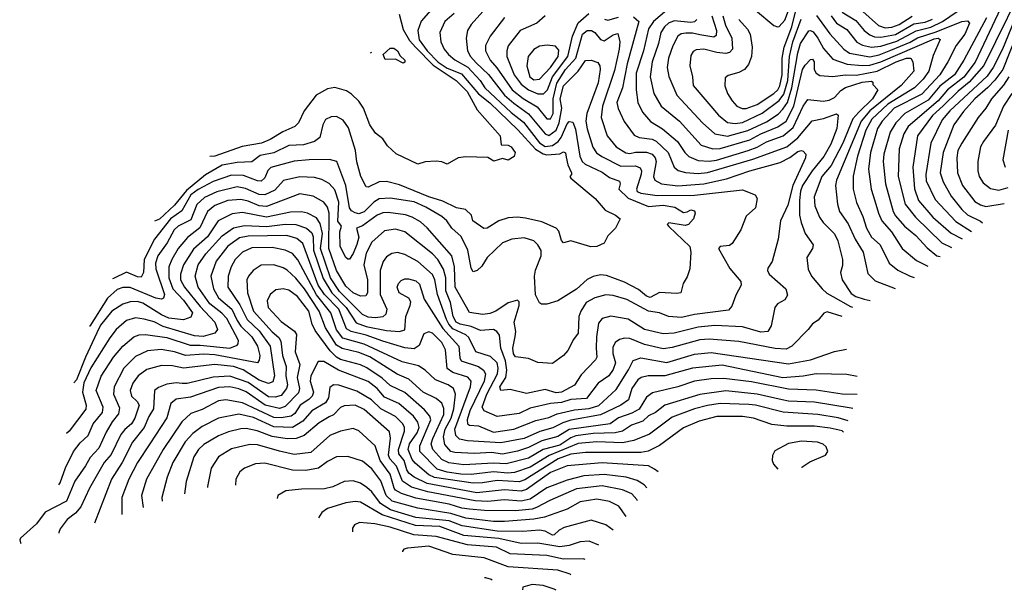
# Model space of a CAD drawing. Extents: x 1308313 to 1441400, y 959662 to 1036319.
# Tile 1 of 256: x 1336597 to 1341935, y 959662 to 962754. Entities that reach past the tile are written whole.
import ezdxf

# ---------------------------------------------------------------- set-up
doc = ezdxf.new("R2010")
doc.units = 0

msp = doc.modelspace()

# ---------------------------------------------------------------- linework, layer by layer
at = {"layer": '0CON10XD'}
for points in [[(1342079.4, 963025), (1341824.5, 962505.5), (1341744.5, 962415.5), (1341683.9, 962366.1), (1341603, 962287), (1341545.2, 962235), (1341464, 962125), (1341438.1, 961955), (1341447.5, 961837.5), (1341469.5, 961775), (1341547.3, 961685), (1341647.3, 961597.3), (1341706.7, 961565.9)], [(1341958.1, 962895), (1341914, 962815), (1341776.3, 962523.7), (1341715, 962442.9), (1341626.9, 962375), (1341576.3, 962315), (1341414, 962176), (1341390.7, 962135), (1341365.2, 962055), (1341358.9, 961905), (1341397.7, 961755), (1341453, 961685), (1341595.9, 961545.9), (1341648.2, 961519.4)], [(1340585.3, 962805), (1340685, 962723.1), (1340705, 962715.6), (1340715, 962718.1), (1340745, 962751.3), (1340778.6, 962841.4)], [(1340995.8, 962775), (1341025, 962735.2), (1341081.2, 962701.2), (1341135, 962632.7), (1341166.6, 962616.6), (1341215, 962604.6), (1341265, 962611.4), (1341351.5, 962638.5), (1341456.2, 962693.8), (1341535.8, 962714.2), (1341599.7, 962745), (1341725, 962828.8)], [(1339124.2, 962815.8), (1339045, 962728.2), (1339024, 962695), (1339016.5, 962655), (1339025.2, 962585), (1339040.4, 962555), (1339071.1, 962521.1), (1339137.8, 962457.8), (1339225.8, 962345), (1339275, 962301.4), (1339354.7, 962244.7), (1339445, 962136.1), (1339465, 962127.1), (1339505, 962154.8), (1339522, 962195), (1339535.9, 962275), (1339526, 962325), (1339545, 962396.7), (1339625, 962474.4), (1339665, 962532.7), (1339695.2, 962535.2), (1339731.8, 962521.8), (1339742.5, 962505), (1339743.8, 962485), (1339732.1, 962412.1), (1339670.8, 962245), (1339665.8, 962205), (1339672.9, 962162.9), (1339703.9, 962063.9), (1339723.5, 962033.5), (1339753.5, 962013.5), (1339855, 961960.5), (1339935, 961961.9), (1339961.4, 961951.4), (1339968.4, 961935), (1339966.5, 961916.5), (1339940.8, 961835), (1339945, 961823.9), (1339963.4, 961813.4), (1340052, 961802), (1340255, 961803.7), (1340515, 961832.4), (1340584, 961805), (1340594.2, 961785), (1340585.5, 961735), (1340535, 961690), (1340505.6, 961615), (1340458.6, 961541.4), (1340445, 961530.8), (1340394, 961525), (1340385.6, 961515), (1340446.2, 961406.2), (1340505.7, 961335), (1340507.5, 961315), (1340479.3, 961260.7), (1340457.9, 961202.1), (1340440, 961180), (1340255, 961156.2), (1340185, 961141.3), (1340115, 961146.4), (1340065, 961165.5), (1340005.1, 961175.1), (1339888.3, 961238.3), (1339815, 961258.8), (1339775, 961262.4), (1339715, 961247.3), (1339667.4, 961222.6), (1339638.6, 961175), (1339628.9, 961145), (1339624.6, 961055.4), (1339598.3, 961021.7), (1339567.8, 960962.2), (1339545.8, 960935), (1339485, 960891.4), (1339406.1, 960896.1), (1339355, 960917.8), (1339285, 960927.1), (1339273.8, 960943.8), (1339270.6, 960975), (1339283.1, 961036.9), (1339286.9, 961065), (1339277.8, 961115), (1339305.4, 961205), (1339305, 961226.2), (1339295, 961233.8), (1339245, 961219.2), (1339177.5, 961175), (1339145, 961161.3), (1339107.3, 961157.3), (1339035, 961167.3), (1338958.4, 961305), (1338954, 961415), (1338939.3, 961475), (1338805, 961626.8), (1338769.1, 961659.1), (1338725, 961684.8), (1338687.6, 961697.6), (1338595, 961710.2), (1338565, 961708), (1338535.1, 961694.9), (1338455, 961637.6), (1338422.5, 961625), (1338435.5, 961575), (1338425, 961536.7), (1338405, 961487.5), (1338385, 961457.1), (1338375, 961455.8), (1338365.5, 961465.5), (1338333.2, 961525), (1338332.7, 961605), (1338341.2, 961635), (1338322.3, 961662.3), (1338326.2, 961765), (1338305, 961833.1), (1338275, 961866), (1338235, 961888.8), (1338195, 961898.9), (1338115, 961903.3), (1338026.6, 961883.4), (1337979.5, 961830.5), (1337925, 961805.5), (1337895, 961806.8), (1337820.2, 961840.2), (1337775, 961848.8), (1337665, 961822.2), (1337599.4, 961790.6), (1337557.1, 961752.9), (1337525, 961669.8), (1337455, 961635.8), (1337433.9, 961615), (1337395.6, 961545), (1337346, 961475), (1337333.1, 961435), (1337335.5, 961405), (1337381.6, 961265), (1337376.9, 961245), (1337365, 961239.2), (1337335, 961244.4), (1337195, 961302.7), (1337156.6, 961303.4), (1337125, 961292.6), (1337072.6, 961245), (1336976, 961094.3), (1336975.4, 961092.6)], [(1338952.1, 962787.9), (1338902.3, 962745), (1338873.9, 962685), (1338879.7, 962635), (1338898.8, 962595), (1338921.3, 962565), (1338956.3, 962536.3), (1339026.1, 962496.1), (1339092.3, 962425), (1339119, 962385), (1339261.3, 962251.3), (1339328.9, 962198.9), (1339415, 962086.6), (1339445, 962066.7), (1339485, 962073.2), (1339515.9, 962094.1), (1339531.5, 962115), (1339565, 962189.1), (1339575, 962202.2), (1339595, 962198.6), (1339610.6, 962160.6), (1339633.9, 962013.9), (1339645.7, 961985.7), (1339662.1, 961972.1), (1339755, 961927.3), (1339795, 961898.8), (1339849, 961879), (1339852.9, 961865), (1339844.4, 961835), (1339895, 961787.1), (1340005, 961741.1), (1340085, 961749.1), (1340147.9, 961737.9), (1340195, 961710), (1340215, 961712.5), (1340235, 961724), (1340255, 961718), (1340259.4, 961705), (1340250, 961675), (1340222.9, 961645), (1340205, 961638.9), (1340116.8, 961653.2), (1340107.1, 961645), (1340116.7, 961633.3), (1340229.4, 961525), (1340235.7, 961495), (1340229.2, 961405), (1340215, 961360), (1340194.2, 961325), (1340181.2, 961275), (1340158.8, 961271.2), (1340065, 961276.4), (1340015, 961249.5), (1339995, 961255.6), (1339952.3, 961292.3), (1339875, 961332.3), (1339778.5, 961368.5), (1339745, 961371.6), (1339705, 961362.9), (1339673.2, 961346.8), (1339615, 961294.7), (1339515, 961230.6), (1339455, 961212), (1339425, 961212), (1339415, 961220), (1339393.6, 961263.6), (1339387.5, 961365), (1339393.5, 961396.5), (1339423.4, 961475), (1339423.1, 961503.1), (1339405.6, 961535), (1339385, 961556.7), (1339332, 961572), (1339265, 961564.1), (1339214.1, 961545.9), (1339131.9, 961465), (1339101.7, 961418.3), (1339076.2, 961395), (1339055, 961388), (1339045, 961407.5), (1339026.9, 961505), (1338989.3, 961579.3), (1338940, 961625), (1338912.7, 961665), (1338885, 961687.4), (1338798.7, 961738.7), (1338735, 961766.5), (1338605, 961787.6), (1338545, 961782.6), (1338517.1, 961765), (1338465, 961712.5), (1338435, 961701.7), (1338415, 961706.9), (1338395, 961717.7), (1338385, 961734.3), (1338364.5, 961855), (1338315.5, 961985), (1338275.8, 961995.8), (1338165.9, 961994.1), (1338085, 961988.1), (1337957.6, 961952.4), (1337942.2, 961937.8), (1337925, 961897.9), (1337905, 961880), (1337885, 961880.9), (1337809.2, 961909.2), (1337745, 961911.7), (1337645, 961877.1), (1337565, 961833.6), (1337524.9, 961805), (1337475, 961718.3), (1337415, 961675.9), (1337328, 961565), (1337272, 961455), (1337267.4, 961385), (1337255, 961359.2), (1337235, 961361.2), (1337175, 961385.6), (1337105, 961351.1), (1337100.1, 961349.6)], [(1338825.9, 962805), (1338774, 962746), (1338754.8, 962695), (1338762.5, 962645), (1338804.9, 962585), (1338865, 962524.1), (1338915, 962492), (1338991.3, 962461.3), (1339085, 962352), (1339145, 962304), (1339298, 962158), (1339393, 962053), (1339435, 962026.9), (1339455, 962022.5), (1339525, 962026.7), (1339545, 962038.6), (1339555, 962033.3), (1339559, 962009), (1339568, 961968), (1339588.1, 961925), (1339588.8, 961915), (1339580, 961905), (1339584.4, 961895), (1339716.4, 961785), (1339771.3, 961721.3), (1339826.7, 961695), (1339852.5, 961675), (1339827.5, 961625), (1339785, 961582.5), (1339765, 961543.3), (1339725, 961524.4), (1339692.6, 961522.6), (1339585, 961555.8), (1339545, 961544.4), (1339535, 961558), (1339519, 961609), (1339504.4, 961624.4), (1339428.2, 961658.2), (1339339.3, 961679.3), (1339295, 961684.2), (1339245, 961680.6), (1339195, 961663.9), (1339131.2, 961625), (1339113, 961623), (1339053.3, 961665), (1339046, 961695), (1339013.8, 961725), (1338965, 961735.4), (1338890, 961770), (1338815, 961794.9), (1338655, 961858.7), (1338585, 961877.4), (1338544.8, 961875.2), (1338485, 961846.5), (1338475, 961848.6), (1338446.4, 961905), (1338424.7, 961984.7), (1338417.7, 962045), (1338378.7, 962168.7), (1338350.6, 962210.6), (1338315, 962228.8), (1338285, 962228.5), (1338255, 962212.9), (1338239.6, 962185), (1338223.5, 962115), (1338195.7, 962094.3), (1338135, 962076.1), (1338055, 962071.7), (1337975, 962032.3), (1337901.2, 962018.8), (1337855, 961983.2), (1337775, 961979.5), (1337695, 961965.2), (1337603.4, 961913.4), (1337500.5, 961829.5), (1337435, 961749), (1337355, 961672.5), (1337326.6, 961662.2)], [(1338653.7, 962785), (1338675, 962700.6), (1338710.7, 962640.7), (1338743.5, 962603.5), (1338838.3, 962508.3), (1338962.9, 962425), (1339022.2, 962365), (1339077.5, 962265), (1339201.4, 962125), (1339206.3, 962076.3), (1339245, 962074.5), (1339261.1, 962065), (1339282, 962035), (1339277, 962013), (1339245, 961993.3), (1339215, 962002), (1339167.5, 961987.5), (1339135, 962006.7), (1339015, 962010.8), (1338974.2, 962005.8), (1338915, 961971.2), (1338885, 961984.3), (1338855, 961987.5), (1338795.8, 961984.2), (1338755, 961971.2), (1338636.9, 962026.9), (1338590.7, 962070.7), (1338565, 962108.8), (1338525, 962140), (1338494.5, 962185), (1338460.4, 962275), (1338435, 962313.5), (1338395, 962351.2), (1338368, 962368), (1338305, 962387.3), (1338265, 962379.1), (1338204, 962345), (1338139.5, 962260.5), (1338107.3, 962195), (1338088.9, 962175), (1338023, 962147), (1337955, 962104.4), (1337906.9, 962085), (1337802.3, 962067.7), (1337655, 962014.7), (1337626.9, 962012.5)], [(1339444.8, 962775.2), (1339400, 962735), (1339310.9, 962695), (1339245, 962612.9), (1339237.2, 962585), (1339238.4, 962555), (1339278, 962455), (1339314.7, 962404.7), (1339355, 962374.5), (1339405, 962353.3), (1339437.1, 962352.9), (1339458.2, 962375), (1339484.9, 962445), (1339569.3, 962555), (1339593.2, 962665), (1339625, 962738.1), (1339681.5, 962788.5)], [(1339925, 962770.6), (1339953.9, 962745), (1339891, 962515), (1339865.1, 962384.9), (1339834.8, 962305), (1339842.1, 962272.1), (1339873, 962203), (1339928, 962128), (1339955.2, 962115.2), (1340025, 962106.9), (1340046.8, 962096.8), (1340112, 962035), (1340144.4, 961954.4), (1340167.4, 961937.4), (1340206.5, 961926.5), (1340275, 961920.3), (1340326.3, 961926.3), (1340572, 961998), (1340755, 962065.6), (1340815.1, 962114.9), (1340893.2, 962206.8), (1340955, 962218), (1341024.4, 962244.4), (1341035, 962236.2), (1341027.4, 962165), (1340995, 962079.6), (1340957.2, 962012.8), (1340894, 961936), (1340841.6, 961855), (1340830.6, 961825), (1340825.2, 961775), (1340823.9, 961695), (1340834.4, 961654.4), (1340856.1, 961596.1), (1340899.1, 961535), (1340894.5, 961515), (1340863.6, 961465), (1340871.9, 961401.9), (1340890, 961365), (1340946.9, 961295), (1340971.9, 961271.9), (1341005.5, 961254.5), (1341100.7, 961200.7), (1341112.3, 961195.9)], [(1340104.6, 962805), (1340032.5, 962745), (1340005.1, 962704.9), (1339977.8, 962585), (1339939.5, 962465), (1339938.3, 962375), (1339948.4, 962305), (1339973.1, 962253.1), (1340017, 962203), (1340082.5, 962162.5), (1340162.7, 962095), (1340202.7, 962035), (1340225, 962013.3), (1340275, 961991.7), (1340335, 961987.2), (1340375, 961992.9), (1340545.5, 962044.5), (1340595, 962063.7), (1340645, 962093), (1340735.9, 962124.1), (1340790, 962170), (1340843.6, 962285), (1340868.8, 962321.2), (1340953.6, 962313.6), (1340985, 962317.5), (1341015, 962333.4), (1341049.2, 962370.8), (1341073.4, 962386.6), (1341165, 962414.9), (1341215, 962422), (1341222, 962415), (1341222.4, 962402.4), (1341248.8, 962375), (1341220, 962325), (1341146.9, 962253.1), (1341113, 962217), (1341059.5, 962085), (1340996.2, 961965), (1340946.1, 961905), (1340904.3, 961795), (1340908.4, 961745), (1340932.8, 961685), (1340952.5, 961655), (1341014.1, 961594.1), (1341032.6, 961555), (1341057.5, 961455), (1341057.2, 961422.8), (1341047.3, 961385), (1341055.4, 961345), (1341105, 961270), (1341129.4, 961255), (1341175, 961240), (1341207, 961232)], [(1340348.8, 962775), (1340373.8, 962695), (1340371.9, 962668.1), (1340360.5, 962659.5), (1340285, 962672.1), (1340245, 962681.6), (1340208.1, 962681.9), (1340182.3, 962677.7), (1340164.2, 962665), (1340137.7, 962612.3), (1340113.9, 962545), (1340107.9, 962495), (1340116.2, 962446.2), (1340160, 962345), (1340298.2, 962195), (1340365, 962136.3), (1340433.8, 962123.8), (1340545, 962154.1), (1340645, 962201.2), (1340708.3, 962241.7), (1340735, 962268.7), (1340759.8, 962305), (1340783.5, 962385), (1340816, 962575), (1340830.7, 962625), (1340875, 962693.3), (1340885, 962696.1), (1340898, 962688), (1340924.3, 962655), (1340955, 962597.3), (1341005, 962539.7), (1341083.2, 962513.2), (1341165, 962505.1), (1341205, 962507.7), (1341265, 962525.1), (1341555, 962650.5), (1341576.7, 962655), (1341587.2, 962647.2), (1341549.3, 962560.7), (1341525.9, 962475.9), (1341495, 962432.6), (1341447.6, 962385), (1341303.4, 962296.6), (1341217.1, 962215), (1341184.1, 962155), (1341139.1, 962015), (1341115.7, 961905.8), (1341115.7, 961835), (1341133.3, 961763.3), (1341168.4, 961688.4), (1341188.4, 961625), (1341215, 961575.5), (1341261.6, 961535), (1341310.4, 961435), (1341357.8, 961397.8), (1341424.4, 961364.4), (1341445.3, 961357.7)], [(1340409, 962775), (1340422.5, 962725), (1340458.1, 962655), (1340461.8, 962595), (1340445, 962576.6), (1340425, 962570.6), (1340375.8, 962575.8), (1340305, 962594.7), (1340265, 962590.4), (1340248.5, 962581.5), (1340235, 962560), (1340229.2, 962505), (1340243.7, 962445), (1340247.5, 962397.5), (1340385, 962236.8), (1340435, 962197.1), (1340475, 962191.6), (1340515, 962197.7), (1340622.9, 962247.1), (1340714.3, 962315.7), (1340739.7, 962350.3), (1340760.5, 962425), (1340770.2, 962555), (1340787.6, 962635), (1340832.7, 962757.3)], [(1340495.3, 962755), (1340542.5, 962702.5), (1340556.5, 962675), (1340568.4, 962605), (1340563.5, 962555), (1340547.9, 962512.1), (1340526.3, 962483.7), (1340495, 962467.7), (1340437.4, 962452.6), (1340421.5, 962438.5), (1340419.5, 962395), (1340435, 962354.2), (1340458.8, 962315), (1340485, 962286.4), (1340513, 962273), (1340535, 962272.2), (1340595, 962294.4), (1340685, 962353.8), (1340707.2, 962375), (1340717.7, 962395), (1340730.1, 962455), (1340729.8, 962545), (1340741.9, 962605), (1340782.8, 962715), (1340803.5, 962796.5)], [(1340917.5, 962777.5), (1340988.1, 962678.1), (1341064.2, 962595), (1341095, 962573), (1341205, 962552.6), (1341256.3, 962563.7), (1341320.5, 962589.5), (1341425, 962633.1), (1341465, 962656.1), (1341565, 962687.6), (1341705, 962744.1), (1341735, 962748.1), (1341746.5, 962735), (1341720.4, 962675), (1341674.3, 962615), (1341629.6, 962525), (1341585.6, 962455), (1341488.5, 962351.5), (1341337.2, 962275), (1341272.7, 962205), (1341247.3, 962165), (1341209.5, 962035), (1341198.8, 961945), (1341212.7, 961835), (1341232.5, 961772.5), (1341252.2, 961705), (1341271, 961665), (1341323, 961605), (1341380.3, 961515), (1341458.8, 961448.8), (1341521.1, 961418.1)], [(1341055, 962794.8), (1341130.5, 962750.5), (1341175.9, 962695.9), (1341205, 962672.7), (1341231.5, 962661.5), (1341265, 962658.8), (1341345, 962673.9), (1341445, 962732.1), (1341505, 962741.7), (1341545, 962757.6)], [(1341168.5, 962798.5), (1341252, 962722), (1341289.7, 962709.7), (1341325, 962713.1), (1341365, 962728.3), (1341435, 962773.5)], [(1339225, 962766.2), (1339148, 962665), (1339122.4, 962615), (1339121.9, 962585), (1339146.8, 962535), (1339184.1, 962494.1), (1339266.6, 962375), (1339327, 962327), (1339402.7, 962282.7), (1339455, 962216.1), (1339475, 962217.5), (1339489.5, 962245), (1339489.5, 962325), (1339509.1, 962410.9), (1339556.5, 962485), (1339611.4, 962545), (1339647.2, 962675), (1339674.1, 962695.9), (1339695.9, 962695.9), (1339714.8, 962685), (1339745, 962646.9), (1339765, 962640.3), (1339815, 962672.7), (1339838.8, 962678.8), (1339850.5, 962635), (1339846.2, 962595), (1339821.5, 962478.5), (1339756.8, 962285), (1339749, 962225), (1339781.8, 962125), (1339829.6, 962065), (1339883.6, 962033.6), (1339905, 962029.3), (1339935, 962036), (1339995, 962037.2), (1340025, 962025.7), (1340042.2, 962005), (1340047.3, 961985), (1340033.2, 961905), (1340039.6, 961885), (1340076, 961865), (1340164.5, 961854.5), (1340305, 961865.5), (1340428.5, 961891.5), (1340555.4, 961934.6), (1340719.6, 961980.4), (1340772.2, 962007.8), (1340815, 962039.8), (1340835, 962045.2), (1340845, 962041.5), (1340858.1, 962025), (1340857.3, 962005), (1340788.8, 961855), (1340761.5, 961748.5), (1340721.6, 961665), (1340709.6, 961565), (1340675.6, 961444.4), (1340652.1, 961407.9), (1340650.6, 961395), (1340660.4, 961375), (1340749.5, 961295), (1340759.1, 961260.9), (1340745, 961235.7), (1340706, 961214), (1340691.5, 961195), (1340670.5, 961095), (1340652.9, 961065), (1340615, 961061.5), (1340515, 961089.6), (1340365, 961096.6), (1340275, 961088.6), (1340145, 961054.8), (1340085, 961051.9), (1339985, 961074.8), (1339895, 961130.8), (1339802.4, 961147.6), (1339755, 961135.5), (1339735, 961109.2), (1339723, 961035), (1339722.6, 960975), (1339725.3, 960925), (1339719, 960911), (1339641, 960829), (1339605, 960773.2), (1339535, 960735.2), (1339505, 960731.6), (1339445, 960750.2), (1339345, 960729.4), (1339255, 960750.3), (1339205, 960745.4), (1339199.6, 960765), (1339232.3, 960815), (1339238, 960855), (1339230.5, 960905), (1339205.1, 960975), (1339198.8, 961045), (1339183.7, 961063.7), (1339165, 961074.6), (1339095, 961070), (1339045, 961091.6), (1338985, 961103.5), (1338962.8, 961115), (1338946, 961145), (1338932.2, 961222.2), (1338907.7, 961285), (1338906.1, 961355), (1338895, 961402.5), (1338864.1, 961454.1), (1338835, 961484.8), (1338685, 961604.2), (1338635, 961618.6), (1338575, 961610), (1338505, 961549.2), (1338475, 961488.9), (1338462.7, 961425), (1338481.7, 961345), (1338482.8, 961275), (1338472.7, 961257.3), (1338445, 961256.6), (1338405, 961274.8), (1338365, 961310.7), (1338314.4, 961394.4), (1338272.4, 961515), (1338275.1, 961705.1), (1338265, 961737.5), (1338244.8, 961764.8), (1338187.8, 961797.8), (1338115, 961810), (1337935, 961742.3), (1337895, 961746), (1337835, 961770.8), (1337795, 961779.3), (1337725, 961773.6), (1337655, 961748), (1337614.8, 961715), (1337572.8, 961627.2), (1337505.9, 961574.1), (1337456.5, 961515), (1337420.6, 961455), (1337404.6, 961415.4), (1337405.1, 961355), (1337426.2, 961296.2), (1337485.5, 961235), (1337533.3, 961165), (1337525, 961142.1), (1337485, 961128.6), (1337405, 961136.1), (1337364.6, 961154.6), (1337265, 961218.3), (1337235, 961226.4), (1337194.8, 961225.2), (1337155, 961213), (1337096.8, 961175), (1337035, 961098.9), (1337015, 961057.2), (1336953.8, 960926.2), (1336905, 960803.3), (1336889.7, 960786.9)], [(1339766.7, 962756.7), (1339785, 962751), (1339842.9, 962767.1)], [(1340267.5, 962755), (1340255, 962742), (1340235, 962738.8), (1340145, 962748.1), (1340115, 962735.2), (1340091.9, 962715), (1340073.3, 962685), (1340059.8, 962625), (1340025.5, 962525), (1340014.8, 962445), (1340035.3, 962355), (1340074.7, 962285), (1340134, 962236), (1340173.3, 962205), (1340291.5, 962075), (1340354.5, 962054.5), (1340395, 962055.5), (1340555, 962102.9), (1340615, 962135.9), (1340706.5, 962173.5), (1340752.9, 962205), (1340794.3, 962285.7), (1340841.6, 962485), (1340855, 962508.4), (1340885, 962539.2), (1340895, 962540.5), (1340904.7, 962525), (1340904, 962484), (1340915, 962463.6), (1340935, 962452.7), (1341005, 962446.7), (1341072.5, 962455), (1341133.9, 962453.9), (1341244.9, 962475.1), (1341347.7, 962525), (1341405, 962546.6), (1341427.8, 962545), (1341438.8, 962525), (1341444, 962475), (1341375, 962397.8), (1341205, 962260.8), (1341158.3, 962205), (1341024.8, 961885), (1341020.5, 961855), (1341030.9, 961755), (1341041.4, 961715), (1341087.7, 961647.7), (1341126.2, 961565), (1341169.2, 961495), (1341195, 961379.4), (1341235, 961338.7), (1341343.9, 961297.6)], [(1341839, 962765), (1341715.5, 962535), (1341664.8, 962455), (1341585, 962394.3), (1341521.6, 962318.4), (1341394.7, 962245.3), (1341346, 962195), (1341315.6, 962145), (1341282.2, 962025), (1341278.3, 961985), (1341290, 961865), (1341332.3, 961715), (1341345, 961691.3), (1341393.6, 961635), (1341455.5, 961585), (1341517.1, 961517.1), (1341569.6, 961475), (1341586.4, 961470.1)], [(1341987.2, 962745), (1341925.4, 962595), (1341875.1, 962494.9), (1341841.5, 962448.5), (1341639.7, 962260.3), (1341598.5, 962211.5), (1341537, 962085), (1341509.8, 961915), (1341511.7, 961881.7), (1341560.4, 961780.4), (1341671.4, 961661.4), (1341757.6, 961606.5)], [(1342005.8, 962685), (1341926.2, 962485), (1341883.6, 962426.4), (1341845, 962385.9), (1341775, 962326), (1341713.6, 962256.4), (1341661.3, 962185), (1341603, 962035), (1341586.8, 961925), (1341603.8, 961875), (1341647.3, 961797.3), (1341704.3, 961725), (1341735, 961697.6), (1341805, 961662.2), (1341816.4, 961653.4)], [(1339385, 962427.8), (1339415, 962432.3), (1339474.5, 962495), (1339515.6, 962555), (1339519.3, 962589.3), (1339500.7, 962610.7), (1339456.2, 962616.2), (1339415, 962610), (1339385, 962591.8), (1339353.9, 962555), (1339345.3, 962505), (1339362, 962445), (1339385, 962427.8)], [(1338504.6, 962576.7), (1338497.1, 962573.4)], [(1338675, 962518.8), (1338635, 962540), (1338578.3, 962538.3), (1338568, 962565), (1338605, 962600.6), (1338625, 962599.3), (1338645, 962585.2), (1338658.5, 962558.5), (1338685, 962535.6), (1338685, 962523.3), (1338675, 962518.8)], [(1341959.9, 962445), (1341930.3, 962399.7), (1341865.2, 962325), (1341835, 962274.6), (1341793.3, 962225), (1341704.6, 962085.4), (1341683.8, 962045), (1341676.8, 962005), (1341681.1, 961925), (1341707.4, 961855), (1341775, 961768.8), (1341805, 961750.5), (1341835, 961741.6), (1341935, 961758.2)], [(1341974.8, 962355), (1341931, 962285), (1341886.5, 962183.5), (1341821.3, 962095), (1341806, 962065), (1341791.2, 961985), (1341791.2, 961935), (1341798.4, 961905), (1341819.9, 961869.9), (1341859.9, 961839.9), (1341905, 961830.4), (1341955.3, 961845.3)], [(1341955.2, 962155), (1341926.2, 961995), (1341938.8, 961955)], [(1341055.2, 961145.7), (1340975, 961171.8), (1340955.9, 961164.1), (1340925, 961125.7), (1340895, 961105.6), (1340872.2, 961075), (1340783.8, 960985), (1340752, 960968), (1340692.1, 960972.1), (1340495, 961009.8), (1340335, 961023.7), (1340285, 961019.1), (1340135, 960977.5), (1340085, 960971.2), (1339985, 960994.5), (1339905, 961027.4), (1339875, 961028), (1339849.4, 961020.6), (1339825, 961004.4), (1339812.9, 960977.1), (1339813, 960945), (1339826.3, 960895), (1339815, 960857.9), (1339790.3, 960825), (1339733.5, 960785), (1339668.9, 960701.1), (1339585, 960696.4), (1339535, 960679), (1339475, 960675.1), (1339365, 960648.4), (1339305, 960619.5), (1339185, 960604.7), (1339114.8, 960634.8), (1339103.3, 960655), (1339129, 960725), (1339186.7, 960835), (1339191.4, 960865), (1339185, 960895.3), (1339148.8, 960928.8), (1339068.9, 960955), (1339031.7, 961031.7), (1339015, 961045.9), (1338945, 961079.1), (1338923.5, 961103.5), (1338910.4, 961130.4), (1338862.7, 961265), (1338847.3, 961345), (1338834.1, 961374.1), (1338755, 961443.3), (1338685, 961482.2), (1338645, 961491.9), (1338615, 961487.8), (1338585, 961470), (1338566.5, 961443.5), (1338550.5, 961395), (1338550.5, 961265), (1338587.3, 961185), (1338581.8, 961158.2), (1338565, 961144.3), (1338525, 961138), (1338485, 961143), (1338455, 961156), (1338330.5, 961280.5), (1338281.9, 961355), (1338227.1, 961515), (1338239.1, 961595), (1338225, 961649.6), (1338205, 961680), (1338156.5, 961706.5), (1338125, 961713.8), (1338065, 961711.3), (1337935, 961684.1), (1337805, 961710), (1337748.6, 961701.4), (1337672.6, 961665), (1337615, 961578.1), (1337539.7, 961510.3), (1337484, 961425), (1337469, 961375), (1337469.1, 961345), (1337490.4, 961305), (1337575, 961199.7), (1337653.8, 961115), (1337668.9, 961075), (1337655, 961055.5), (1337592, 961038), (1337545, 961041.2), (1337375, 961091.2), (1337325, 961116.8), (1337272.3, 961132.3), (1337225, 961139.3), (1337175.2, 961124.8), (1337119.7, 961075), (1337085, 961031.1), (1336982.8, 960867.2), (1336945, 960786.2), (1336936.8, 960735), (1336956.5, 960665), (1336955.5, 960644.5), (1336865, 960524.5), (1336850.6, 960511.7)], [(1336808.5, 960234), (1336816, 960244), (1336844.9, 960325.1), (1336887.5, 960415), (1336925, 960462.1), (1336968.7, 960501.3), (1336995.2, 960564.8), (1337046.3, 960625), (1337048.9, 960655), (1337011.1, 960745), (1337038.2, 960821.8), (1337105, 960924.7), (1337155, 960984.7), (1337215, 961035.8), (1337245, 961046.7), (1337278.6, 961048.6), (1337395, 961032.5), (1337520, 960990), (1337575, 960990.2), (1337735, 960974.8), (1337775, 960990), (1337781.8, 960998.2), (1337782.1, 961015), (1337719.1, 961135), (1337693.2, 961163.2), (1337627, 961215), (1337564.8, 961305), (1337547.4, 961365), (1337563.6, 961425), (1337605.6, 961485), (1337695, 961582.9), (1337755, 961626.3), (1337815, 961639), (1337935, 961633.2), (1338036.7, 961646.7), (1338094.3, 961644.3), (1338152.1, 961625), (1338179.9, 961599.9), (1338187.5, 961577.5), (1338190.4, 961505), (1338241.5, 961351.5), (1338289.1, 961275), (1338367, 961195), (1338421.3, 961111.3), (1338475, 961091.7), (1338585, 961069.5), (1338655, 961063.9), (1338685, 961072.7), (1338689.3, 961145), (1338713.8, 961205), (1338716.4, 961225), (1338705.8, 961245.8), (1338654.4, 961275), (1338642.9, 961305), (1338650, 961325), (1338665, 961341.1), (1338685, 961350.4), (1338705, 961350.4), (1338745, 961338.9), (1338765, 961320.6), (1338789.1, 961239.1), (1338891, 961081), (1338976.9, 960985), (1338982.5, 960922.5), (1338990.7, 960905), (1339085, 960874.8), (1339110.9, 960855), (1339122, 960835), (1339114.8, 960795), (1339036.3, 960635), (1339022.9, 960585), (1339023.7, 960563.7), (1339035, 960556.7), (1339085, 960553.2), (1339165, 960518.4), (1339275, 960535.2), (1339395, 960583.1), (1339465, 960599.2), (1339511.2, 960618.8), (1339605, 960640.9), (1339685, 960647.2), (1339735.8, 960664.2), (1339829.9, 960750.1), (1339896.9, 960856.9), (1339923.2, 960906.8), (1339965, 960922.6), (1340105, 960895.9), (1340255, 960941.6), (1340345, 960950.6), (1340765, 960889), (1340885, 960910.8), (1341015, 960956.4), (1341078.7, 960969.5)], [(1341136.7, 960821.2), (1341081.2, 960831.2), (1340915, 960834.4), (1340845, 960821.7), (1340735, 960812.8), (1340405, 960883), (1340245.2, 960865.2), (1340095, 960824.5), (1340004.8, 960825.2), (1339966.9, 960815), (1339947.9, 960802.1), (1339916, 960755), (1339897.5, 960695), (1339856.1, 960665), (1339745, 960612.2), (1339585, 960583.4), (1339540.9, 960569.1), (1339487.6, 960542.4), (1339416.6, 960523.4), (1339332.5, 960485), (1339205, 960460.6), (1339025, 960471.6), (1338981.2, 960481.2), (1338961.2, 960501.2), (1338955.2, 960535), (1339040.8, 960765), (1339044.8, 960794.8), (1339026.6, 960816.6), (1338945, 960842.1), (1338914.2, 960864.2), (1338904.3, 960965), (1338885, 961004.7), (1338835, 961055.4), (1338815, 961063.1), (1338788, 961052), (1338761.9, 960988.1), (1338735, 960969.8), (1338685, 960976), (1338565, 961012.3), (1338475.3, 961045.3), (1338393.9, 961063.9), (1338368.8, 961078.8), (1338326.1, 961185), (1338249.6, 961265), (1338215, 961316.5), (1338131, 961541), (1338098.6, 961568.6), (1338045, 961584.8), (1337835, 961581.8), (1337787.8, 961572.2), (1337725, 961526.1), (1337662.6, 961445), (1337633.2, 961365), (1337647, 961295), (1337675, 961246.6), (1337746.1, 961185), (1337774.9, 961125), (1337795, 961093.4), (1337855, 961034.8), (1337885.2, 960985), (1337898.5, 960935), (1337895, 960909.2), (1337885.3, 960894.7), (1337655, 960938.3), (1337595, 960941.5), (1337495, 960934.8), (1337435, 960954.8), (1337363.8, 960966.2), (1337290.3, 960959.7), (1337225, 960929.7), (1337161.1, 960865), (1337108.1, 960765), (1337105.8, 960725), (1337138.2, 960651.8), (1337132.4, 960617.6), (1337098.3, 960575), (1337065, 960518.5), (1337025, 960432.7), (1336978.1, 960381.9), (1336952.5, 960337.5), (1336895.9, 960254.1), (1336850.7, 960145), (1336734.3, 960085.7), (1336687, 960023), (1336600.8, 959945), (1336596.6, 959935), (1336600.2, 959920.2), (1336603.5, 959915.9)], [(1341137.1, 960722.4), (1341055, 960725.6), (1340915, 960746), (1340765, 960751.5), (1340565, 960792.4), (1340415, 960810.2), (1340345, 960808), (1340255.2, 960794.8), (1340164.2, 960764.2), (1340027.2, 960732.8), (1339995, 960708.2), (1339955, 960644.4), (1339915, 960621.9), (1339843.9, 960596.1), (1339797.3, 960565), (1339576.2, 960533.8), (1339515, 960494.9), (1339427.8, 960472.2), (1339355, 960436.2), (1339295, 960415.7), (1339215, 960399.1), (1339155, 960408.6), (1339062.6, 960402.6), (1338955, 960408), (1338935, 960414.8), (1338901.6, 960451.6), (1338893.7, 960493.7), (1338902.9, 960535), (1338936.6, 960595), (1338951.2, 960645), (1338959.1, 960725), (1338948.8, 960755), (1338920.5, 960775), (1338851.8, 960801.8), (1338795.5, 960855.5), (1338758.4, 960878.4), (1338670.4, 960900.4), (1338465, 960996.1), (1338348, 961028), (1338313.9, 961073.9), (1338284.1, 961165), (1338205, 961262.9), (1338105, 961453.2), (1338075, 961486.7), (1338035, 961506.1), (1337965, 961519.4), (1337855, 961518), (1337804.8, 961495.2), (1337764.8, 961455.2), (1337743.7, 961415), (1337726.8, 961365), (1337724.3, 961305), (1337789.8, 961209.8), (1337829.7, 961129.7), (1337895, 961068.3), (1337954.8, 960985), (1337978.4, 960825), (1337969, 960791), (1337945, 960782.5), (1337895, 960800.3), (1337807.4, 960857.4), (1337755, 960875.4), (1337655, 960886.2), (1337485, 960866.3), (1337425, 960878.1), (1337365, 960881.2), (1337285, 960857.9), (1337238.9, 960825), (1337210.3, 960785), (1337195.7, 960745), (1337202.5, 960715), (1337234.2, 960685), (1337243.5, 960665), (1337220.2, 960595), (1337202.4, 960565), (1337166, 960534), (1337145, 960506.1), (1337092.5, 960397.5), (1337054.7, 960355), (1336974.8, 960215), (1336928.8, 960115), (1336899.2, 960080.8), (1336853.8, 960045), (1336815.6, 959995), (1336809.2, 959975), (1336809.5, 959972.5)], [(1341113.8, 960646.6), (1341105, 960648.7), (1340905, 960681), (1340765, 960687.4), (1340730.6, 960695), (1340594.3, 960724.3), (1340425, 960743.2), (1340285, 960724), (1340095, 960665.2), (1340043.5, 960626.5), (1340005, 960607.2), (1339975, 960578.8), (1339912.9, 960557.1), (1339865, 960525.1), (1339824.5, 960515.6), (1339705, 960511.4), (1339611.5, 960498.5), (1339585, 960488.9), (1339525, 960448.7), (1339435.3, 960424.7), (1339355, 960379), (1339235, 960347.8), (1339165, 960351.8), (1339005, 960341.5), (1338922.4, 960352.4), (1338885, 960370.4), (1338837.2, 960425), (1338828.3, 960455), (1338836.5, 960485), (1338895.4, 960615), (1338897, 960647), (1338885, 960676.6), (1338855, 960701.8), (1338785, 960736.4), (1338705.8, 960805.8), (1338643.7, 960833.7), (1338495, 960926.7), (1338435, 960950), (1338345, 960971.8), (1338315, 960989.8), (1338254.2, 961085), (1338220.9, 961175), (1338141.5, 961295), (1338093.8, 961353.8), (1338046.9, 961396.9), (1338025, 961410.3), (1337975, 961425.8), (1337905, 961424.6), (1337862.9, 961395), (1337837.1, 961365), (1337828.9, 961345), (1337831.9, 961275), (1337864.4, 961175), (1337965, 961063.3), (1338001.7, 961031.7), (1338013, 961013), (1338020.6, 960935), (1338042, 960875), (1338039.7, 960825), (1338047.7, 960775), (1338044, 960755), (1338015, 960717.7), (1337982.1, 960707.9), (1337945, 960710.7), (1337835, 960789), (1337735, 960822.4), (1337645, 960817.5), (1337505, 960783), (1337478.1, 960781.9), (1337444.3, 960785.7), (1337395, 960779.7), (1337348.5, 960761.5), (1337327.3, 960745), (1337321.7, 960645), (1337296.3, 960603.7), (1337271.3, 960545), (1337208.9, 960465), (1337151.5, 960355), (1337095, 960263.8), (1337002.1, 960025.8)], [(1341087.5, 960580.8), (1341035, 960597.3), (1340924.6, 960614.6), (1340736.7, 960626.7), (1340585.6, 960665.6), (1340549.7, 960669.7), (1340394.1, 960674.1), (1340326, 960664), (1340255, 960644.8), (1340135, 960600), (1340011.1, 960508.9), (1339926.6, 960473.4), (1339865, 960462.1), (1339725, 960466.9), (1339625, 960458.5), (1339467.2, 960392.8), (1339365, 960329.1), (1339279.2, 960300.8), (1339243.9, 960296.1), (1339165.8, 960304.2), (1339045, 960288.8), (1338988.8, 960291.2), (1338915, 960302.9), (1338859.3, 960319.3), (1338766, 960415), (1338765.2, 960445), (1338825.9, 960585), (1338819.8, 960605), (1338790.7, 960640.7), (1338685, 960733.5), (1338605, 960772.8), (1338562.1, 960812.1), (1338478.3, 960868.3), (1338445, 960883.4), (1338335, 960912.2), (1338313.7, 960925), (1338279.6, 960959.6), (1338199.1, 961069.1), (1338182, 961105), (1338165, 961175.3), (1338103.6, 961255), (1338055, 961288.4), (1338025, 961295.8), (1337985, 961290), (1337954.2, 961265.8), (1337938.5, 961231.5), (1337943.5, 961195), (1338015, 961117.9), (1338085.8, 961065.8), (1338097.7, 961047.7), (1338091, 960955), (1338115.6, 960885), (1338101.6, 960815), (1338113.5, 960755), (1338108.6, 960731.4), (1338035, 960657.7), (1338005, 960647.2), (1337928.1, 960665), (1337825, 960736.8), (1337785, 960753.8), (1337735, 960764.2), (1337675, 960762), (1337521.9, 960708.1), (1337445, 960697.5), (1337416, 960675), (1337395, 960596.4), (1337301.9, 960455), (1337235.7, 960355), (1337187.5, 960265), (1337150.2, 960165), (1337149.7, 960073.1)], [(1341063, 960519.5), (1341055, 960526.3), (1340991.5, 960541.5), (1340905, 960550.7), (1340755, 960551.5), (1340675, 960560.8), (1340575, 960595.7), (1340514.8, 960604.8), (1340376.4, 960603.6), (1340281.4, 960578.6), (1340195, 960542.5), (1340065, 960446.9), (1340003.4, 960416.6), (1339965, 960409.4), (1339665, 960409.5), (1339585, 960399), (1339516.1, 960375), (1339335, 960260.6), (1339305, 960250.1), (1339185, 960256.8), (1339105, 960243.7), (1339055, 960242.4), (1338845, 960273.9), (1338815, 960287.4), (1338740.2, 960350.2), (1338725, 960371.2), (1338703.2, 960425), (1338710.9, 960455), (1338752, 960515), (1338761.7, 960545), (1338755, 960573.8), (1338732.2, 960605), (1338652.9, 960675), (1338575, 960708.4), (1338535, 960755.7), (1338485, 960793.2), (1338325, 960854.2), (1338245, 960901.6), (1338215, 960902.2), (1338175.6, 960825), (1338170.6, 960795), (1338189, 960735), (1338181.6, 960715), (1338165, 960696.7), (1338116.7, 960665), (1338089.2, 960620.8), (1338069.1, 960605), (1338015, 960596.2), (1337975, 960598.7), (1337805, 960678.8), (1337715, 960694.4), (1337675, 960688.4), (1337585, 960642.5), (1337525, 960620.3), (1337475, 960575.4), (1337374.3, 960425), (1337283.8, 960265), (1337257.6, 960175), (1337266.5, 960111.7)], [(1340057.7, 960303.9), (1340039.1, 960319.1), (1340005, 960337.2), (1339755, 960353.4), (1339565, 960337), (1339475, 960299.9), (1339345, 960207.7), (1339315, 960198.9), (1339225, 960205.7), (1339075, 960191), (1338805, 960241.7), (1338735, 960275.8), (1338707, 960297), (1338695.7, 960315), (1338680.6, 960365), (1338651.3, 960401.3), (1338651.2, 960425), (1338683.3, 960525), (1338682.7, 960545), (1338673.4, 960565), (1338635, 960604.3), (1338555, 960645.9), (1338503.6, 960695), (1338425, 960740.6), (1338326.2, 960773.8), (1338297.5, 960775), (1338278, 960762), (1338270, 960705), (1338255, 960678.4), (1338180, 960635), (1338131.1, 960578.9), (1338075, 960543.8), (1337975, 960548.1), (1337865, 960598.6), (1337785, 960617.4), (1337675, 960594.8), (1337585, 960549.2), (1337535, 960511.1), (1337493.7, 960466.3), (1337426.2, 960355), (1337395.7, 960275), (1337368.1, 960165), (1337369.1, 960145.7)], [(1339996, 960216.6), (1339983, 960233), (1339945, 960257.4), (1339885.5, 960275.5), (1339765, 960288.8), (1339655, 960282.8), (1339565, 960259.2), (1339455, 960216.7), (1339363.9, 960156.1), (1339315.3, 960144.7), (1339222.7, 960152.7), (1339135, 960143.9), (1339066.4, 960146.4), (1338809.6, 960195), (1338721.5, 960221.5), (1338672.7, 960252.7), (1338639.2, 960335), (1338604.2, 960374.2), (1338595.9, 960395), (1338607.2, 960487.2), (1338601.7, 960521.7), (1338465, 960641.7), (1338415, 960665.2), (1338355, 960662.6), (1338335, 960652.2), (1338297.6, 960612.4), (1338275, 960601.7), (1338220.9, 960569.1), (1338138.4, 960501.6), (1338095, 960485.2), (1338046.6, 960483.4), (1337965, 960495.1), (1337883.6, 960526.4), (1337825, 960538.7), (1337795, 960538), (1337729, 960521), (1337675, 960499.5), (1337595, 960452.1), (1337565.8, 960425), (1337541.1, 960385), (1337498.5, 960251.5), (1337490, 960185.7)], [(1339946.3, 960146.2), (1339941.8, 960155), (1339914.6, 960185), (1339865, 960207.3), (1339755, 960228.3), (1339615, 960212.3), (1339470.6, 960149.4), (1339399.1, 960110.9), (1339375, 960102.4), (1339285, 960093.1), (1339116.2, 960093.8), (1339035, 960101), (1338993.4, 960106.6), (1338925, 960128.4), (1338745, 960162.2), (1338667.1, 960187.1), (1338635, 960204.4), (1338626.8, 960215), (1338605, 960290.7), (1338551.1, 960365), (1338524.7, 960445), (1338435, 960526.4), (1338405, 960539.6), (1338335, 960524.6), (1338278.2, 960501.8), (1338175, 960409.5), (1338085, 960398), (1338005, 960415.6), (1337885, 960450.4), (1337845, 960453), (1337745, 960428.2), (1337675, 960384.6), (1337635.2, 960324.8), (1337615.3, 960225), (1337615.7, 960219.5)], [(1340834.8, 960328.7), (1340836.8, 960329), (1340880.9, 960359.1), (1340966.2, 960395), (1340977.8, 960415), (1340969.6, 960439.6), (1340953.6, 960453.6), (1340921.2, 960465), (1340835, 960470.9), (1340765, 960458.4), (1340691.3, 960418.7), (1340677.8, 960392.2), (1340676.9, 960365), (1340683.8, 960345), (1340707.2, 960318.6)], [(1339884.6, 960062.2), (1339845, 960118.7), (1339795, 960143.8), (1339725.6, 960155.6), (1339635, 960141.7), (1339565, 960102.3), (1339441.1, 960058.9), (1339385, 960047.8), (1339225.1, 960034.9), (1339165, 960035.1), (1339015, 960053.7), (1338935, 960078.1), (1338755, 960106.9), (1338615.4, 960145), (1338584.2, 960175), (1338555.1, 960255.1), (1338505, 960319.7), (1338455, 960362.8), (1338375, 960387.5), (1338314.2, 960385.8), (1338265, 960360), (1338215.9, 960324.1), (1338148.5, 960311.5), (1338075, 960313.5), (1337925, 960351.7), (1337875, 960347.1), (1337816, 960324), (1337790.6, 960305), (1337768.2, 960265), (1337766.4, 960231)], [(1339813.4, 959987.3), (1339775, 960017.5), (1339695, 960042.2), (1339548.2, 960001.8), (1339521.4, 959988.6), (1339495, 959962.5), (1339485, 959960.9), (1339445, 959981.9), (1339415, 959988.7), (1339325, 959981.2), (1339185, 959981.8), (1338995, 960011.4), (1338925, 960038.5), (1338745, 960056.2), (1338607.4, 960097.4), (1338553.4, 960133.4), (1338505, 960195.9), (1338479.4, 960219.4), (1338445, 960242.5), (1338405.2, 960255.2), (1338355, 960252), (1338295, 960223.3), (1338248.7, 960211.3), (1338125, 960210.9), (1338039.6, 960200.4), (1337996, 960175), (1337992.6, 960158.9)], [(1339736.9, 959906.9), (1339685, 959927.8), (1339635, 959924.4), (1339575, 959904.8), (1339525, 959897.6), (1339405, 959917.3), (1339315, 959914.9), (1339195, 959942), (1339005, 959959.2), (1338875, 960007.1), (1338742.5, 960012.5), (1338561.3, 960071.3), (1338445, 960139.2), (1338415, 960143.2), (1338365, 960136.9), (1338265, 960104.6), (1338235, 960083.1), (1338216.6, 960055.1)], [(1339662.9, 959829.1), (1339652.2, 959832.2), (1339545, 959830.3), (1339455, 959851.2), (1339255, 959860), (1339182.5, 959895), (1339025, 959907.7), (1338855, 959952.9), (1338732.6, 959962.6), (1338605, 960004.4), (1338521.5, 960021.5), (1338439.8, 960030.2), (1338412.2, 960017.8), (1338401.4, 959998.6), (1338401.8, 959978.1)], [(1339584, 959746.2), (1339580.2, 959750.2), (1339515, 959770.4), (1339245, 959789), (1339115, 959837.6), (1338945, 959856.1), (1338815, 959901.3), (1338699.2, 959890.8), (1338680, 959885), (1338671.5, 959875), (1338672.6, 959871.4)], [(1339117.2, 959731.3), (1339121.3, 959731.3), (1339153, 959723), (1339158.4, 959718.3)], [(1339505.5, 959662.2), (1339495, 959669.1), (1339435, 959687.9), (1339375, 959693.8), (1339325, 959678.6), (1339322, 959665)]]:
    msp.add_lwpolyline(points, dxfattribs=at)

doc.saveas('drawing.dxf')
